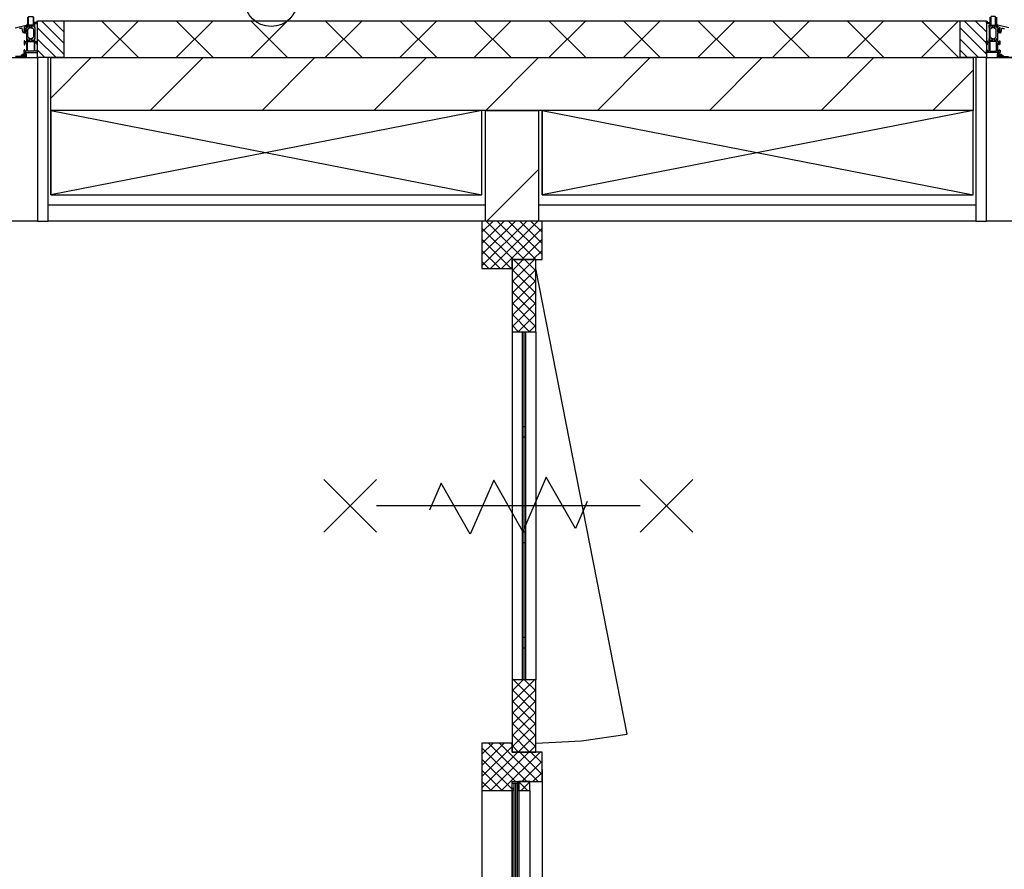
# Model space of a CAD drawing. Header units: millimetres. Extents: x -532 to 413144, y -532 to 654275.
# Tile 65 of 210: x 15266 to 17134, y 27938 to 29550. Entities that reach past the tile are written whole.
import ezdxf

# ---------------------------------------------------------------- set-up
doc = ezdxf.new("R2010")
doc.units = ezdxf.units.MM
doc.header["$LTSCALE"] = 100
doc.linetypes.add('DASHED', pattern=[0.75, 0.5, -0.25])
for name, color, linetype in [('A-0010--', 7, 'Continuous'), ('A-0210-WAND-BU', 7, 'Continuous'), ('A-0216-WAND-BU-ISO', 7, 'Continuous'), ('A-0220-WAND-BI', 7, 'Continuous'), ('A-0220-WAND-BI-ARC', 254, 'Continuous'), ('A-0270-DAK', 7, 'Continuous'), ('A-0310-KOZIJN-BU', 7, 'Continuous'), ('A-0410-AFWERKING-GEVEL', 7, 'Continuous'), ('A-1140-TEKST+MAAT-WE', 7, 'Continuous'), ('BL31----_BRAND_SYM', 1, 'Continuous'), ('BL323---_BIDEUR', 1, 'Continuous'), ('BL40----_AFWERKING', 1, 'Continuous')]:
    doc.layers.add(name, color=color, linetype=linetype)
pattern_1 = [(45, (-281611.93, 347010.56), (106.06602, -106.066017), [])]

msp = doc.modelspace()

# ---------------------------------------------------------------- hatches: boundary and pattern name
at = {"layer": 'A-0220-WAND-BI'}
h = msp.add_hatch(dxfattribs=at)
h.set_pattern_fill('ARKEY_AU__100P_13', color=256, angle=-90, style=0, pattern_type=0)
h.set_pattern_definition(pattern_1)
h.paths.add_polyline_path([(16250, 29167.625), (16150, 29167.625), (16150, 29377.625), (16250, 29377.625)], flags=0)
at = {"layer": 'A-0220-WAND-BI-ARC'}
h = msp.add_hatch(dxfattribs=at)
h.set_pattern_fill('ARKEY_AU__100P_13', color=256, angle=-90, style=0, pattern_type=0)
h.set_pattern_definition(pattern_1)
h.paths.add_polyline_path([(15325, 29377.625), (15325, 29477.625), (17075, 29477.625), (17075, 29377.625)], flags=0)

# ---------------------------------------------------------------- linework, layer by layer
at = {"layer": 'A-0010--', "ltscale": 10}
for points in [[(16200, 28091.5625), (16200, 28101.5625), (16203.5, 28101.5625), (16203.5, 28091.5625), (16200, 28091.5625)], [(16209.5, 28091.5625), (16213, 28091.5625), (16213, 28101.5625), (16209.5, 28101.5625), (16209.5, 28091.5625)], [(16213, 28104.5), (16213, 28087.5625), (16233, 28087.5625), (16234, 28088.5625), (16234, 28104.5), (16213, 28104.5)], [(16199.9375, 28087.5625), (16199.9375, 27125.875)], [(16200, 28087.5625), (16200, 28091.5625), (16203.5, 28091.5625), (16203.5, 28087.5625), (16200, 28087.5625)], [(16213, 28087.5625), (16213, 28091.5625), (16209.5, 28091.5625), (16209.5, 28086.625), (16213, 28087.5625)], [(16213, 28087.625), (16213, 27126)]]:
    msp.add_lwpolyline(points, dxfattribs=at)
at = {"layer": 'A-0210-WAND-BU', "ltscale": 10}
for points in [[(15325, 29477.625), (17075, 29477.625)], [(15325, 29377.625), (15325, 29477.625)], [(17075, 29477.625), (17075, 29377.625)], [(17075, 29377.625), (15325, 29377.625)]]:
    msp.add_lwpolyline(points, dxfattribs=at)
at = {"layer": 'A-0216-WAND-BU-ISO'}
for p, q in [((15491.4375, 29547.625), (15421.4375, 29477.625)), ((15421.4375, 29547.625), (15491.4375, 29477.625)), ((15632.84375, 29547.625), (15562.84375, 29477.625)), ((15562.84375, 29547.625), (15632.84375, 29477.625)), ((15774.28125, 29547.625), (15704.28125, 29477.625)), ((15704.28125, 29547.625), (15774.28125, 29477.625)), ((15915.6875, 29547.625), (15845.6875, 29477.625)), ((15845.6875, 29547.625), (15915.6875, 29477.625)), ((16057.125, 29547.625), (15987.125, 29477.625)), ((15987.125, 29547.625), (16057.125, 29477.625)), ((16198.53125, 29547.625), (16128.53125, 29477.625)), ((16128.53125, 29547.625), (16198.53125, 29477.625)), ((16339.96875, 29547.625), (16269.96875, 29477.625)), ((16269.96875, 29547.625), (16339.96875, 29477.625)), ((16481.375, 29547.625), (16411.375, 29477.625)), ((16411.375, 29547.625), (16481.375, 29477.625)), ((16622.8125, 29547.625), (16552.8125, 29477.625)), ((16552.8125, 29547.625), (16622.8125, 29477.625)), ((16764.21875, 29547.625), (16694.21875, 29477.625)), ((16694.21875, 29547.625), (16764.1875, 29477.625)), ((16835.625, 29547.625), (16905.625, 29477.625)), ((16905.65625, 29547.625), (16835.65625, 29477.625)), ((16977.03125, 29547.65625), (17047.03125, 29477.625)), ((17047.0625, 29547.625), (16977.0625, 29477.625))]:
    msp.add_line(p, q, dxfattribs=at)
at = {"layer": 'A-0216-WAND-BU-ISO', "ltscale": 10}
for points in [[(15350, 29547.625), (17050, 29547.625)], [(15350, 29477.625), (17050, 29477.625)]]:
    msp.add_lwpolyline(points, dxfattribs=at)
at = {"layer": 'A-0220-WAND-BI', "ltscale": 10}
for points in [[(16150, 29167.625), (16150, 29377.625)], [(16150, 29377.625), (16250, 29377.625)], [(16250, 29377.625), (16250, 29167.625)], [(16250, 29167.625), (16150, 29167.625)]]:
    msp.add_lwpolyline(points, dxfattribs=at)
at = {"layer": 'A-0270-DAK'}
for p, q in [((15350, 29483.96875), (15300, 29534)), ((15350, 29505.1875), (15307.5625, 29547.625)), ((15350, 29526.40625), (15328.78125, 29547.625)), ((17100, 29483.96875), (17050, 29533.96875)), ((17100, 29505.1875), (17057.5625, 29547.625)), ((17100, 29526.40625), (17078.78125, 29547.625)), ((15335.15625, 29477.625), (15300, 29512.78125)), ((17085.15625, 29477.625), (17050, 29512.78125)), ((15313.9375, 29477.625), (15300, 29491.5625)), ((17063.9375, 29477.625), (17050, 29491.5625))]:
    msp.add_line(p, q, dxfattribs=at)
at = {"layer": 'A-0270-DAK', "ltscale": 10}
for points in [[(15300, 29477.625), (15300, 29547.625), (15350, 29547.625), (15350, 29477.625)], [(17050, 29477.625), (17050, 29547.625), (17100, 29547.625), (17100, 29477.625)]]:
    msp.add_lwpolyline(points, close=True, dxfattribs=at)
at = {"layer": 'A-0310-KOZIJN-BU'}
for p, q in [((16164.21875, 29167.625), (16143, 29146.40625)), ((16185.4375, 29167.625), (16143, 29125.1875)), ((16206.65625, 29167.625), (16143, 29103.96875)), ((16227.875, 29167.625), (16143, 29082.75)), ((16223.9375, 29094.625), (16150.9375, 29167.625)), ((16249.09375, 29167.625), (16159.09375, 29077.625)), ((16245.15625, 29094.625), (16172.15625, 29167.625)), ((16257, 29104), (16193.34375, 29167.625)), ((16257, 29125.1875), (16214.5625, 29167.625)), ((16257, 29146.40625), (16235.78125, 29167.625)), ((16202.71875, 29094.625), (16143, 29154.34375)), ((16257, 29154.3125), (16180.28125, 29077.625)), ((16198.5, 29077.625), (16143, 29133.125)), ((16257, 29133.125), (16218.5, 29094.625)), ((16177.28125, 29077.625), (16143, 29111.9375)), ((16257, 29111.90625), (16239.71875, 29094.625)), ((16156.09375, 29077.625), (16143, 29090.71875)), ((16164.21875, 28177.625), (16143, 28156.40625)), ((16185.4375, 28177.625), (16143, 28135.1875)), ((16200, 28170.96875), (16143, 28113.96875)), ((16228.15625, 28104.625), (16155.15625, 28177.625)), ((16249.34375, 28104.625), (16176.375, 28177.625)), ((16200, 28175.1875), (16197.59375, 28177.625)), ((16206.9375, 28104.625), (16143, 28168.5625)), ((16210.875, 28160.625), (16143, 28092.75)), ((16232.0625, 28160.625), (16159.09375, 28087.625)), ((16253.28125, 28160.625), (16180.28125, 28087.625)), ((16257, 28118.1875), (16214.5625, 28160.625)), ((16257, 28139.40625), (16235.78125, 28160.625)), ((16200, 28090.34375), (16143, 28147.34375)), ((16257, 28143.125), (16218.5, 28104.625)), ((16181.5, 28087.625), (16143, 28126.125)), ((16257, 28121.90625), (16239.71875, 28104.625)), ((16160.28125, 28087.625), (16143, 28104.90625)), ((16229.71875, 28087.5625), (16213, 28104.28125)), ((16234, 28104.28125), (16217.28125, 28087.5625))]:
    msp.add_line(p, q, dxfattribs=at)
at = {"layer": 'A-0310-KOZIJN-BU', "ltscale": 10}
for points in [[(15281, 29554.1875), (15281, 29540.125), (15280.5, 29539.625), (15279.5, 29539.625), (15279, 29539.125), (15279, 29537.625), (15279.25, 29536.90625), (15279, 29536.625), (15279, 29534.71875), (15279.375, 29534.4375), (15280.375, 29534.4375), (15280.625, 29534.71875), (15280.625, 29537.125), (15281.125, 29537.625), (15285, 29537.625), (15285.5, 29537.125), (15285.5, 29536.4375), (15284.125, 29534.03125), (15284.125, 29533.9375), (15284.1875, 29533.84375), (15284.25, 29533.8125), (15286.125, 29534.34375), (15287, 29534.53125), (15287.9375, 29534.34375), (15289.75, 29533.84375), (15289.875, 29533.84375), (15289.9375, 29533.9375), (15289.9375, 29534.03125), (15288.5, 29536.4375), (15288.5, 29537.125), (15289, 29537.625), (15292.90625, 29537.625), (15293.40625, 29537.125), (15293.40625, 29534.71875), (15293.71875, 29534.4375), (15294.71875, 29534.4375), (15295, 29534.71875), (15295, 29536.625), (15294.8125, 29537.34375), (15295, 29537.625), (15295, 29539.125), (15294.5, 29539.625), (15294, 29539.625), (15293, 29540.625), (15293, 29541.625), (15294, 29542.625), (15298.8125, 29542.625), (15299.8125, 29543.625), (15299.8125, 29545.9375), (15298.8125, 29546.9375), (15298.3125, 29546.9375), (15298.3125, 29545.4375), (15297.3125, 29544.4375), (15294, 29544.4375), (15293, 29545.4375), (15293, 29554.625)], [(15282.875, 29554.9375), (15283.375, 29555.4375), (15290.75, 29555.4375), (15291.25, 29554.9375), (15291.25, 29539.9375), (15290.75, 29539.4375), (15283.375, 29539.4375), (15282.875, 29539.9375), (15282.875, 29554.9375)], [(17119, 29554.1875), (17119, 29540.125), (17119.5, 29539.625), (17120.5, 29539.625), (17121, 29539.125), (17121, 29537.625), (17120.75, 29536.90625), (17121, 29536.625), (17121, 29534.71875), (17120.625, 29534.4375), (17119.625, 29534.4375), (17119.375, 29534.71875), (17119.375, 29537.125), (17118.875, 29537.625), (17115, 29537.625), (17114.5, 29537.125), (17114.5, 29536.4375), (17115.875, 29534.03125), (17115.875, 29533.9375), (17115.8125, 29533.84375), (17115.75, 29533.8125), (17113.875, 29534.34375), (17113, 29534.53125), (17112.0625, 29534.34375), (17110.25, 29533.84375), (17110.125, 29533.84375), (17110.0625, 29533.9375), (17110.0625, 29534.03125), (17111.5, 29536.4375), (17111.5, 29537.125), (17111, 29537.625), (17107.09375, 29537.625), (17106.59375, 29537.125), (17106.59375, 29534.71875), (17106.28125, 29534.4375), (17105.28125, 29534.4375), (17105, 29534.71875), (17105, 29536.625), (17105.1875, 29537.34375), (17105, 29537.625), (17105, 29539.125), (17105.5, 29539.625), (17106, 29539.625), (17107, 29540.625), (17107, 29541.625), (17106, 29542.625), (17101.1875, 29542.625), (17100.1875, 29543.625), (17100.1875, 29545.9375), (17101.1875, 29546.9375), (17101.6875, 29546.9375), (17101.6875, 29545.4375), (17102.6875, 29544.4375), (17106, 29544.4375), (17107, 29545.4375), (17107, 29554.625)], [(17117.125, 29554.9375), (17116.625, 29555.4375), (17109.25, 29555.4375), (17108.75, 29554.9375), (17108.75, 29539.9375), (17109.25, 29539.4375), (17116.625, 29539.4375), (17117.125, 29539.9375), (17117.125, 29554.9375)], [(15257.25, 29534.3125), (15278.125, 29538.9375), (15278.625, 29538.84375), (15278.75, 29538.46875), (15278.75, 29536.9375), (15278.375, 29536.4375), (15275, 29535.53125), (15274.25, 29534.5625), (15274.25, 29531.3125), (15273.75, 29530.8125), (15274.25, 29530.3125), (15276.125, 29530.3125), (15276.125, 29531.03125), (15276.25, 29531.28125), (15276.625, 29531.28125), (15278.375, 29529.6875), (15278.75, 29528.9375), (15278.375, 29528.15625), (15276.625, 29526.5625), (15276.25, 29526.5625), (15276.125, 29526.8125), (15276.125, 29527.53125), (15274.25, 29527.53125), (15273.75, 29527.03125), (15274.25, 29526.53125), (15274.25, 29524.9375), (15273.375, 29524.9375), (15272.375, 29525.28125), (15271.875, 29526.15625), (15270.75, 29532.53125), (15270.25, 29533.1875), (15269.5, 29533.3125)], [(15269.5, 29533.3125), (15267.5, 29533.09375), (15265.5, 29532.9375)], [(17142.75, 29534.3125), (17121.875, 29538.9375), (17121.375, 29538.84375), (17121.25, 29538.46875), (17121.25, 29536.9375), (17121.625, 29536.4375), (17125, 29535.53125), (17125.75, 29534.5625), (17125.75, 29531.3125), (17126.25, 29530.8125), (17125.75, 29530.3125), (17123.875, 29530.3125), (17123.875, 29531.03125), (17123.75, 29531.28125), (17123.375, 29531.28125), (17121.625, 29529.6875), (17121.25, 29528.9375), (17121.625, 29528.15625), (17123.375, 29526.5625), (17123.75, 29526.5625), (17123.875, 29526.8125), (17123.875, 29527.53125), (17125.75, 29527.53125), (17126.25, 29527.03125), (17125.75, 29526.53125), (17125.75, 29524.9375), (17126.625, 29524.9375), (17127.625, 29525.28125), (17128.125, 29526.15625), (17129.25, 29532.53125), (17129.75, 29533.1875), (17130.5, 29533.3125)], [(17130.5, 29533.3125), (17132.5, 29533.09375), (17134.5, 29532.9375)], [(15274.375, 29529.53125), (15273.75, 29528.9375), (15274.375, 29528.3125), (15277.125, 29528.3125), (15277.75, 29528.9375), (15277.125, 29529.53125), (15274.375, 29529.53125)], [(17125.625, 29529.53125), (17126.25, 29528.9375), (17125.625, 29528.3125), (17122.875, 29528.3125), (17122.25, 29528.9375), (17122.875, 29529.53125), (17125.625, 29529.53125)], [(15230.5, 29477.625), (15277.5, 29477.625), (15278.75, 29478.1875), (15279, 29479.125), (15279, 29482.125), (15277, 29482.125), (15276.5, 29481.625), (15276.5, 29481.125), (15277.5, 29481.125), (15277.5, 29480.125), (15276.5, 29479.125), (15272.5, 29479.125), (15271.5, 29480.125), (15271.5, 29481.125), (15272.5, 29481.125), (15272.5, 29481.625), (15272, 29482.125), (15269.25, 29482.125), (15268.875, 29481.96875), (15268.75, 29481.625), (15268.875, 29481.28125), (15269.25, 29481.125), (15269.5, 29481.125), (15269.875, 29480.96875), (15270, 29480.625), (15270, 29480.125), (15269.5, 29479.625), (15258.25, 29479.625)], [(15276, 29483.03125), (15276, 29482.5), (15275.875, 29482.4375), (15273.25, 29482.4375), (15273.125, 29482.5), (15273.125, 29483.25), (15273.25, 29483.4375), (15277.5, 29485.03125), (15277.625, 29485), (15277.625, 29484.9375), (15277.875, 29483.75), (15277.75, 29483.53125), (15276.5, 29483.53125), (15276, 29483.03125)], [(15275.75, 29481.3125), (15275.75, 29480.53125), (15275.625, 29480.3125), (15273.375, 29480.3125), (15273.125, 29480.5), (15273.125, 29481.3125), (15273.5, 29481.71875), (15275.375, 29481.71875), (15275.75, 29481.3125)], [(17169.5, 29477.625), (17122.5, 29477.625), (17121.25, 29478.1875), (17121, 29479.125), (17121, 29482.125), (17123, 29482.125), (17123.5, 29481.625), (17123.5, 29481.125), (17122.5, 29481.125), (17122.5, 29480.125), (17123.5, 29479.125), (17127.5, 29479.125), (17128.5, 29480.125), (17128.5, 29481.125), (17127.5, 29481.125), (17127.5, 29481.625), (17128, 29482.125), (17130.75, 29482.125), (17131.125, 29481.96875), (17131.25, 29481.625), (17131.125, 29481.28125), (17130.75, 29481.125), (17130.5, 29481.125), (17130.125, 29480.96875), (17130, 29480.625), (17130, 29480.125), (17130.5, 29479.625), (17141.75, 29479.625)], [(17124, 29483.03125), (17124, 29482.5), (17124.125, 29482.4375), (17126.75, 29482.4375), (17126.875, 29482.5), (17126.875, 29483.25), (17126.75, 29483.4375), (17122.5, 29485.03125), (17122.375, 29485), (17122.375, 29484.9375), (17122.125, 29483.75), (17122.25, 29483.53125), (17123.5, 29483.53125), (17124, 29483.03125)], [(17124.25, 29481.3125), (17124.25, 29480.53125), (17124.375, 29480.3125), (17126.625, 29480.3125), (17126.875, 29480.5), (17126.875, 29481.3125), (17126.5, 29481.71875), (17124.625, 29481.71875), (17124.25, 29481.3125)], [(16143, 28127.625), (16143, 24020.625)], [(16257, 28127.625), (16257, 24020.625)], [(16203.5, 28101.5625), (16203.5, 27125.875)], [(16203.5, 28101.5625), (16209.5, 28101.5625)], [(16209.5, 28101.5625), (16209.5, 27125.875)], [(16200, 28087.625), (16200, 26164.125)], [(16234, 28087.5625), (16234, 27125.9375)]]:
    msp.add_lwpolyline(points, dxfattribs=at)
for points in [[(15280.375, 29513.3125), (15280.625, 29513.03125), (15280.625, 29510.625), (15281.125, 29510.125), (15284.6875, 29510.125), (15285.5, 29510.84375), (15285.375, 29511.65625), (15283.5, 29515.0625), (15282.75, 29515.84375), (15281.75, 29516.375), (15281.25, 29517.25), (15281.25, 29530.5), (15281.75, 29531.375), (15282.75, 29531.90625), (15283.5, 29532.6875), (15285.375, 29536.09375), (15285.375, 29537.1875), (15284.6875, 29537.625), (15281.125, 29537.625), (15280.625, 29537.125), (15280.625, 29534.71875), (15280.375, 29534.4375), (15279.5, 29534.4375), (15279, 29533.9375), (15279, 29532.9375), (15274.75, 29532.9375), (15274.25, 29532.4375), (15274.25, 29531.59375), (15275, 29530.625), (15275.75, 29530.4375), (15275.75, 29531.4375), (15278, 29531.4375), (15279, 29530.4375), (15279, 29527.4375), (15278, 29526.4375), (15275.75, 29526.4375), (15275.75, 29527.4375), (15275, 29527.21875), (15274.25, 29526.25), (15274.25, 29525.4375), (15274.75, 29524.9375), (15279, 29524.9375), (15279, 29513.8125), (15279.5, 29513.3125)], [(15293.71875, 29513.3125), (15293.40625, 29513.03125), (15293.40625, 29510.625), (15292.90625, 29510.125), (15289.375, 29510.125), (15288.5625, 29510.84375), (15288.6875, 29511.65625), (15290.625, 29515.0625), (15291.375, 29515.84375), (15292.3125, 29516.375), (15292.8125, 29517.25), (15292.8125, 29530.5), (15292.3125, 29531.375), (15291.375, 29531.90625), (15290.625, 29532.6875), (15288.6875, 29536.09375), (15288.6875, 29537.1875), (15289.375, 29537.625), (15292.90625, 29537.625), (15293.40625, 29537.125), (15293.40625, 29534.71875), (15293.71875, 29534.4375), (15294.5, 29534.4375), (15295, 29533.9375), (15295, 29513.8125), (15294.5, 29513.3125)], [(17106.28125, 29513.3125), (17106.59375, 29513.03125), (17106.59375, 29510.625), (17107.09375, 29510.125), (17110.625, 29510.125), (17111.4375, 29510.84375), (17111.3125, 29511.65625), (17109.375, 29515.0625), (17108.625, 29515.84375), (17107.6875, 29516.375), (17107.1875, 29517.25), (17107.1875, 29530.5), (17107.6875, 29531.375), (17108.625, 29531.90625), (17109.375, 29532.6875), (17111.3125, 29536.09375), (17111.3125, 29537.1875), (17110.625, 29537.625), (17107.09375, 29537.625), (17106.59375, 29537.125), (17106.59375, 29534.71875), (17106.28125, 29534.4375), (17105.5, 29534.4375), (17105, 29533.9375), (17105, 29513.8125), (17105.5, 29513.3125)], [(17119.625, 29513.3125), (17119.375, 29513.03125), (17119.375, 29510.625), (17118.875, 29510.125), (17115.3125, 29510.125), (17114.5, 29510.84375), (17114.625, 29511.65625), (17116.5, 29515.0625), (17117.25, 29515.84375), (17118.25, 29516.375), (17118.75, 29517.25), (17118.75, 29530.5), (17118.25, 29531.375), (17117.25, 29531.90625), (17116.5, 29532.6875), (17114.625, 29536.09375), (17114.625, 29537.1875), (17115.3125, 29537.625), (17118.875, 29537.625), (17119.375, 29537.125), (17119.375, 29534.71875), (17119.625, 29534.4375), (17120.5, 29534.4375), (17121, 29533.9375), (17121, 29532.9375), (17125.25, 29532.9375), (17125.75, 29532.4375), (17125.75, 29531.59375), (17125, 29530.625), (17124.25, 29530.4375), (17124.25, 29531.4375), (17122, 29531.4375), (17121, 29530.4375), (17121, 29527.4375), (17122, 29526.4375), (17124.25, 29526.4375), (17124.25, 29527.4375), (17125, 29527.21875), (17125.75, 29526.25), (17125.75, 29525.4375), (17125.25, 29524.9375), (17121, 29524.9375), (17121, 29513.8125), (17120.5, 29513.3125)], [(15279, 29510.125), (15279, 29507.8125), (15278.5, 29507.3125), (15276.25, 29507.3125), (15275.75, 29507.8125), (15275.75, 29508.8125), (15275.25, 29509.3125), (15274.75, 29509.3125), (15274.25, 29508.8125), (15274.25, 29503.125), (15275.25, 29502.125), (15275.75, 29502.125), (15275.75, 29504.625), (15276.75, 29505.625), (15278, 29505.625), (15279, 29504.625), (15279, 29497.625), (15279, 29496.625), (15279, 29490.625), (15278, 29489.625), (15276.75, 29489.625), (15275.75, 29490.625), (15275.75, 29492.125), (15275.125, 29492.125), (15274, 29491.03125), (15274, 29487.625), (15300, 29487.625), (15300, 29491.03125), (15298.90625, 29492.125), (15298.3125, 29492.125), (15298.3125, 29490.625), (15297.3125, 29489.625), (15296, 29489.625), (15295, 29490.625), (15295, 29496.625), (15295, 29497.625), (15295, 29504.625), (15296, 29505.625), (15297.3125, 29505.625), (15298.3125, 29504.625), (15298.3125, 29502.125), (15298.8125, 29502.125), (15299.8125, 29503.125), (15299.8125, 29508.8125), (15299.3125, 29509.3125), (15298.8125, 29509.3125), (15298.3125, 29508.8125), (15298.3125, 29507.8125), (15297.8125, 29507.3125), (15295.5, 29507.3125), (15295, 29507.8125), (15295, 29510.125), (15294.8125, 29510.84375), (15295, 29511.125), (15295, 29513.03125), (15294.71875, 29513.3125), (15293.71875, 29513.3125), (15293.40625, 29513.03125), (15293.40625, 29510.625), (15292.90625, 29510.125), (15289, 29510.125), (15288.5, 29510.625), (15288.5, 29511.3125), (15289.9375, 29513.71875), (15289.9375, 29513.78125), (15289.9375, 29513.84375), (15289.8125, 29513.9375), (15288.625, 29513.6875), (15287, 29513.21875), (15285.4375, 29513.6875), (15284.3125, 29513.90625), (15284.125, 29513.71875), (15285.5, 29511.3125), (15285.5, 29510.625), (15285, 29510.125), (15281.125, 29510.125), (15280.625, 29510.625), (15280.625, 29513.03125), (15280.375, 29513.3125), (15279.375, 29513.3125), (15279, 29513.03125), (15279, 29511.125), (15279.25, 29510.40625)], [(15281.375, 29508.3125), (15292.71875, 29508.3125), (15293.21875, 29507.8125), (15293.21875, 29490.125), (15292.71875, 29489.625), (15281.375, 29489.625), (15280.875, 29490.125), (15280.875, 29507.8125)], [(17121, 29510.125), (17121, 29507.8125), (17121.5, 29507.3125), (17123.75, 29507.3125), (17124.25, 29507.8125), (17124.25, 29508.8125), (17124.75, 29509.3125), (17125.25, 29509.3125), (17125.75, 29508.8125), (17125.75, 29503.125), (17124.75, 29502.125), (17124.25, 29502.125), (17124.25, 29504.625), (17123.25, 29505.625), (17122, 29505.625), (17121, 29504.625), (17121, 29497.625), (17121, 29496.625), (17121, 29490.625), (17122, 29489.625), (17123.25, 29489.625), (17124.25, 29490.625), (17124.25, 29492.125), (17124.875, 29492.125), (17126, 29491.03125), (17126, 29487.625), (17100, 29487.625), (17100, 29491.03125), (17101.09375, 29492.125), (17101.6875, 29492.125), (17101.6875, 29490.625), (17102.6875, 29489.625), (17104, 29489.625), (17105, 29490.625), (17105, 29496.625), (17105, 29497.625), (17105, 29504.625), (17104, 29505.625), (17102.6875, 29505.625), (17101.6875, 29504.625), (17101.6875, 29502.125), (17101.1875, 29502.125), (17100.1875, 29503.125), (17100.1875, 29508.8125), (17100.6875, 29509.3125), (17101.1875, 29509.3125), (17101.6875, 29508.8125), (17101.6875, 29507.8125), (17102.1875, 29507.3125), (17104.5, 29507.3125), (17105, 29507.8125), (17105, 29510.125), (17105.1875, 29510.84375), (17105, 29511.125), (17105, 29513.03125), (17105.28125, 29513.3125), (17106.28125, 29513.3125), (17106.59375, 29513.03125), (17106.59375, 29510.625), (17107.09375, 29510.125), (17111, 29510.125), (17111.5, 29510.625), (17111.5, 29511.3125), (17110.0625, 29513.71875), (17110.0625, 29513.78125), (17110.0625, 29513.84375), (17110.1875, 29513.9375), (17111.375, 29513.6875), (17113, 29513.21875), (17114.5625, 29513.6875), (17115.6875, 29513.90625), (17115.875, 29513.71875), (17114.5, 29511.3125), (17114.5, 29510.625), (17115, 29510.125), (17118.875, 29510.125), (17119.375, 29510.625), (17119.375, 29513.03125), (17119.625, 29513.3125), (17120.625, 29513.3125), (17121, 29513.03125), (17121, 29511.125), (17120.75, 29510.40625)], [(17118.625, 29508.3125), (17107.28125, 29508.3125), (17106.78125, 29507.8125), (17106.78125, 29490.125), (17107.28125, 29489.625), (17118.625, 29489.625), (17119.125, 29490.125), (17119.125, 29507.8125)], [(15276.375, 29481), (15276.25, 29481.15625), (15276.25, 29482.28125), (15276.375, 29482.4375), (15278.25, 29482.4375), (15278.625, 29482.65625), (15278.75, 29483.125), (15278.25, 29486.34375), (15276.75, 29487.4375), (15275.875, 29487.15625), (15275.75, 29486.84375), (15275.875, 29486.53125), (15276.125, 29486.4375), (15276.75, 29486.625), (15277.25, 29486.40625), (15277.5, 29485.9375), (15277.375, 29485.875), (15277.375, 29485.78125), (15272.25, 29484.0625), (15271.5, 29482.6875), (15271.875, 29482.4375), (15272.75, 29482.4375), (15272.875, 29482.28125), (15272.875, 29481.1875), (15272.75, 29481), (15271.875, 29480.84375), (15271.75, 29480.75), (15271.875, 29480.53125), (15272.625, 29479.8125), (15273.25, 29479.53125), (15275.75, 29479.53125), (15276.375, 29479.75), (15277.25, 29480.4375), (15277.375, 29480.625), (15277.25, 29480.78125)], [(17123.625, 29481), (17123.75, 29481.15625), (17123.75, 29482.28125), (17123.625, 29482.4375), (17121.75, 29482.4375), (17121.375, 29482.65625), (17121.25, 29483.125), (17121.75, 29486.34375), (17123.25, 29487.4375), (17124.125, 29487.15625), (17124.25, 29486.84375), (17124.125, 29486.53125), (17123.875, 29486.4375), (17123.25, 29486.625), (17122.75, 29486.40625), (17122.5, 29485.9375), (17122.625, 29485.875), (17122.625, 29485.78125), (17127.75, 29484.0625), (17128.5, 29482.6875), (17128.125, 29482.4375), (17127.25, 29482.4375), (17127.125, 29482.28125), (17127.125, 29481.1875), (17127.25, 29481), (17128.125, 29480.84375), (17128.25, 29480.75), (17128.125, 29480.53125), (17127.375, 29479.8125), (17126.75, 29479.53125), (17124.25, 29479.53125), (17123.625, 29479.75), (17122.75, 29480.4375), (17122.625, 29480.625), (17122.75, 29480.78125)], [(16257, 29167.625), (16143, 29167.625), (16143, 29077.625), (16200, 29077.625), (16200, 29094.625), (16257, 29094.625)], [(16257, 28160.625), (16200, 28160.625), (16200, 28177.625), (16143, 28177.625), (16143, 28087.625), (16200, 28087.625), (16200, 28104.625), (16257, 28104.625)]]:
    msp.add_lwpolyline(points, close=True, dxfattribs=at)
at = {"layer": 'A-0310-KOZIJN-BU', "linetype": 'DASHED', "ltscale": 10}
for points in [[(16257, 29167.625), (16143, 29167.625), (16143, 29077.625), (16200, 29077.625), (16200, 29094.625), (16257, 29094.625)], [(16257, 28160.625), (16200, 28160.625), (16200, 28177.625), (16143, 28177.625), (16143, 28087.625), (16200, 28087.625), (16200, 28104.625), (16257, 28104.625)]]:
    msp.add_lwpolyline(points, close=True, dxfattribs=at)
at = {"layer": 'A-0410-AFWERKING-GEVEL', "ltscale": 10}
for points in [[(12600, 29477.625), (15300, 29477.625), (15300, 29167.625), (12600, 29167.625)], [(17100, 29477.625), (19800, 29477.625), (19800, 29167.625), (17100, 29167.625)]]:
    msp.add_lwpolyline(points, close=True, dxfattribs=at)
at = {"layer": 'A-1140-TEKST+MAAT-WE', "ltscale": 10}
msp.add_lwpolyline([(16206.5, 28101.5625), (16206.5, 27125.875)], dxfattribs=at)
at = {"layer": 'BL31----_BRAND_SYM', "ltscale": 10}
for points in [[(15943, 28677.625), (15843, 28577.625)], [(15843, 28677.625), (15943, 28577.625)], [(16342.78125, 28635.9375), (16320.59375, 28584.625), (16265.125, 28681.71875), (16220.75, 28579.09375), (16165.25, 28676.15625), (16120.875, 28573.53125), (16065.40625, 28670.625), (16043.21875, 28619.3125)], [(16543, 28677.625), (16443, 28577.625)], [(16443, 28677.625), (16543, 28577.625)], [(16443, 28627.625), (15943, 28627.625)]]:
    msp.add_lwpolyline(points, dxfattribs=at)
at = {"layer": 'BL323---_BIDEUR'}
for p, q in [((16221.21875, 29094.625), (16200, 29073.40625)), ((16242.4375, 29094.625), (16200, 29052.21875)), ((16245, 29052.21875), (16202.5625, 29094.625)), ((16245, 29073.40625), (16223.78125, 29094.625)), ((16245, 29031), (16200, 29076)), ((16245, 29076), (16200, 29031)), ((16245, 29009.78125), (16200, 29054.78125)), ((16245, 29054.78125), (16200, 29009.78125)), ((16245, 28988.5625), (16200, 29033.5625)), ((16245, 29033.5625), (16200, 28988.5625)), ((16245, 28967.34375), (16200, 29012.34375)), ((16245, 29012.34375), (16200, 28967.34375)), ((16233.5, 28957.625), (16200, 28991.125)), ((16245, 28991.125), (16211.5, 28957.625)), ((16212.28125, 28957.625), (16200, 28969.90625)), ((16245, 28969.90625), (16232.71875, 28957.625)), ((16225.5, 28777.625), (16219.5, 28777.625)), ((16225.5, 28757.625), (16219.5, 28757.625)), ((16225.5, 28577.625), (16219.5, 28577.625)), ((16225.5, 28557.625), (16219.5, 28557.625)), ((16225.5, 28377.625), (16219.5, 28377.625)), ((16225.5, 28357.625), (16219.5, 28357.625)), ((16221.1875, 28297.625), (16200, 28276.40625)), ((16242.40625, 28297.625), (16200, 28255.21875)), ((16245, 28255.1875), (16202.5625, 28297.625)), ((16245, 28276.40625), (16223.8125, 28297.625)), ((16245, 28233.96875), (16200, 28279)), ((16245, 28279), (16200, 28234)), ((16245, 28212.78125), (16200, 28257.78125)), ((16245, 28257.78125), (16200, 28212.78125)), ((16245, 28191.5625), (16200, 28236.5625)), ((16245, 28236.5625), (16200, 28191.5625)), ((16245, 28170.34375), (16200, 28215.34375)), ((16245, 28215.34375), (16200, 28170.34375)), ((16233.5, 28160.625), (16200, 28194.125)), ((16245, 28194.125), (16211.5, 28160.625)), ((16212.28125, 28160.625), (16200, 28172.90625)), ((16245, 28172.9375), (16232.6875, 28160.625))]:
    msp.add_line(p, q, dxfattribs=at)
at = {"layer": 'BL323---_BIDEUR', "ltscale": 10}
for points in [[(16200, 29094.625), (16200, 28957.625), (16245, 28957.625), (16245, 29094.625)], [(16200, 28297.625), (16200, 28160.625), (16245, 28160.625), (16245, 28297.625)]]:
    msp.add_lwpolyline(points, close=True, dxfattribs=at)
for points in [[(16245, 28177.625), (16332.0625, 28181.84375), (16418.3125, 28194.46875), (16245, 29077.625)], [(16200, 28957.625), (16200, 28297.625)], [(16219.5, 28957.625), (16219.5, 28297.625)], [(16222.5, 28957.625), (16222.5, 28297.625)], [(16225.5, 28957.625), (16225.5, 28297.625)], [(16245, 28957.625), (16245, 28297.625)]]:
    msp.add_lwpolyline(points, dxfattribs=at)
at = {"layer": 'BL40----_AFWERKING', "ltscale": 10}
for points in [[(15300, 29477.625), (15300, 29167.625), (15320, 29167.625), (15320, 29477.625)], [(17080, 29477.625), (17080, 29167.625), (17100, 29167.625), (17100, 29477.625)]]:
    msp.add_lwpolyline(points, close=True, dxfattribs=at)
for points in [[(16143, 29377.625), (15325, 29217.625), (15325, 29377.625), (16143, 29217.625), (16143, 29377.625), (15325, 29377.625), (15325, 29217.625), (16143, 29217.625)], [(17075, 29377.625), (16257, 29217.625), (16257, 29377.625), (17075, 29217.625), (17075, 29377.625), (16257, 29377.625), (16257, 29217.625), (17075, 29217.625)], [(16150, 29197.625), (15320, 29197.625)], [(17080, 29197.625), (16250, 29197.625)], [(16150, 29167.625), (15320, 29167.625)], [(17080, 29167.625), (16250, 29167.625)]]:
    msp.add_lwpolyline(points, dxfattribs=at)
at = {"layer": 'BL40----_AFWERKING'}
msp.add_circle((15743, 29586.625), 50, dxfattribs=at)

doc.saveas('drawing.dxf')
